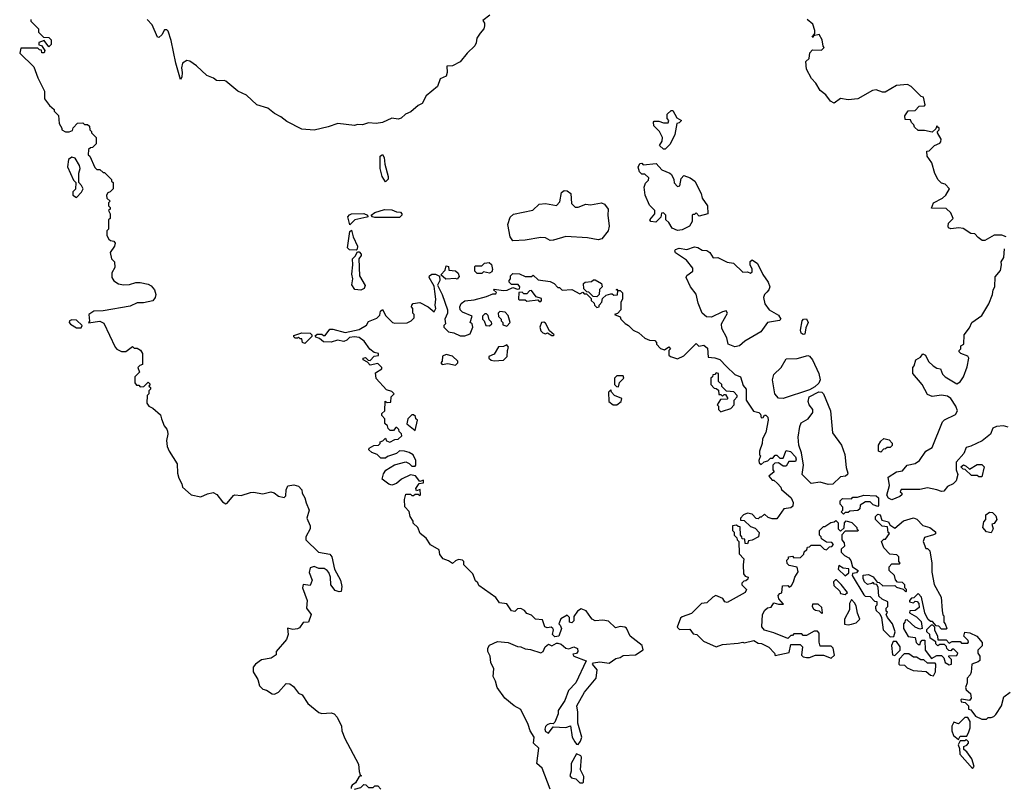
# Model space of a CAD drawing. Extents: x 2807299 to 2951576, y 860688 to 1033801.
# Tile 3 of 72: x 2932708 to 2939050, y 876655 to 881604. Entities that reach past the tile are written whole.
import ezdxf

# ---------------------------------------------------------------- set-up
doc = ezdxf.new("R2010")
doc.units = 0

msp = doc.modelspace()

# ---------------------------------------------------------------- linework, layer by layer
at = {"layer": '0CON10XD'}
for points in [[(2935736.1, 881633.9), (2935691.7, 881598.3), (2935701.7, 881581.7), (2935702.5, 881565), (2935696.7, 881545), (2935675, 881517.5), (2935652.5, 881485), (2935648.8, 881455), (2935638.8, 881435), (2935590.5, 881389.5), (2935545, 881332.5), (2935495, 881307.5), (2935460, 881305), (2935462.5, 881265), (2935455, 881240), (2935417, 881223), (2935400, 881175), (2935327, 881113), (2935300, 881065), (2935275, 881052.5), (2935228.3, 881011.7), (2935193.9, 880996.1), (2935165, 880970), (2935145, 880963.3), (2935105, 880970), (2935045, 880941.2), (2935005, 880936.7), (2934955, 880940), (2934917, 880927), (2934885, 880930), (2934865, 880923.8), (2934756.4, 880936.4), (2934695, 880913.3), (2934605, 880892.5), (2934525, 880900), (2934429.5, 880949.5), (2934389.7, 880979.7), (2934349.5, 880999.5), (2934307.5, 881035), (2934235, 881056.7), (2934168.8, 881118.8), (2934113.3, 881145), (2934035, 881207.5), (2934025, 881212.5), (2933995, 881210), (2933975, 881212.5), (2933957, 881227), (2933913.9, 881243.9), (2933846.1, 881306.1), (2933805, 881337.5), (2933785, 881342.5), (2933757.5, 881325), (2933750, 881295), (2933755.8, 881265), (2933752.5, 881235), (2933745, 881220), (2933713.8, 881325), (2933685, 881470), (2933665, 881530), (2933655, 881540), (2933641.7, 881538.3), (2933623, 881507), (2933605, 881490), (2933595, 881492.5), (2933560.7, 881570.7), (2933530, 881605)], [(2932780, 881605), (2932780, 881595), (2932830, 881545), (2932830, 881525), (2932861.7, 881491.7), (2932895, 881490), (2932910, 881475), (2932910, 881445), (2932895, 881430), (2932865, 881470), (2932831.7, 881458.3), (2932831.7, 881441.7), (2932848.3, 881438.3), (2932870, 881405), (2932865, 881390), (2932851.7, 881391.7), (2932848.3, 881408.3), (2932835, 881410), (2932825, 881420), (2932715, 881420), (2932708.3, 881388.3), (2932800, 881300), (2932825, 881230), (2932867.5, 881145), (2932867.5, 881095), (2932900.7, 881050.7), (2932930, 881025), (2932930, 881015), (2932958.3, 880988.3), (2932962.5, 880935), (2932980, 880905), (2932980, 880895), (2933003, 880883), (2933027, 880883), (2933048.3, 880891.7), (2933051.7, 880908.3), (2933081.7, 880938.3), (2933115, 880940), (2933125, 880930), (2933145, 880930), (2933158.3, 880918.3), (2933160, 880895), (2933170, 880885), (2933170, 880875), (2933200, 880845), (2933200, 880805), (2933178.3, 880781.7), (2933165, 880780), (2933151.7, 880768.3), (2933150, 880735), (2933160, 880725), (2933191.7, 880651.7), (2933205, 880640), (2933225, 880640), (2933245, 880620), (2933255, 880620), (2933300, 880575), (2933300, 880565), (2933310, 880555), (2933310, 880515), (2933290, 880495), (2933275, 880490), (2933267.5, 880475), (2933270, 880455), (2933290, 880435), (2933280, 880425), (2933280, 880405), (2933290, 880395), (2933290, 880385), (2933280, 880375), (2933290, 880355), (2933290, 880325), (2933280, 880315), (2933280, 880255), (2933270, 880245), (2933270, 880215), (2933281.7, 880191.7), (2933293, 880183), (2933315, 880177.5), (2933322.5, 880165), (2933320, 880145), (2933290, 880105), (2933300, 880065), (2933320, 880045), (2933321.7, 880008.3), (2933302.5, 879975), (2933302.5, 879945), (2933313.6, 879923.6), (2933345, 879902.5), (2933376.4, 879896.4), (2933415, 879900), (2933457.3, 879912.7), (2933485, 879912.9), (2933535, 879901.4), (2933555, 879890), (2933576, 879865), (2933584.3, 879835), (2933581.4, 879815), (2933566.1, 879793.9), (2933505, 879780), (2933465, 879780), (2933419.7, 879760.3), (2933245, 879730), (2933185, 879727.5), (2933154, 879706), (2933157, 879663), (2933152.5, 879652.5), (2933225, 879663.3), (2933249.3, 879649.3), (2933322.5, 879495), (2933335, 879482.5), (2933365, 879467.5), (2933391.7, 879468.3), (2933435, 879500), (2933445, 879490), (2933465, 879490), (2933486.4, 879476.4), (2933500, 879455), (2933500, 879385), (2933481.7, 879378.3), (2933470, 879365), (2933480, 879335), (2933450, 879305), (2933450, 879265), (2933461.7, 879251.7), (2933475, 879250), (2933485, 879240), (2933508.3, 879241.7), (2933535, 879270), (2933548.3, 879258.3), (2933540, 879245), (2933550, 879235), (2933550, 879225), (2933540, 879215), (2933540, 879195), (2933530, 879185), (2933527.5, 879135), (2933540, 879115), (2933565, 879102.5), (2933615, 879060), (2933622.5, 879035), (2933638.3, 878988.3), (2933657, 878967), (2933660, 878955), (2933662.5, 878935), (2933653.3, 878895), (2933657.5, 878855), (2933670, 878825), (2933722.5, 878745), (2933724.1, 878684.1), (2933732.3, 878652.3), (2933753.3, 878615), (2933757.5, 878595), (2933813.3, 878545), (2933875, 878531.2), (2933918.2, 878551.8), (2933955, 878558.9), (2933977, 878547), (2934015, 878498.8), (2934035, 878486.2), (2934045, 878490), (2934085, 878540), (2934095, 878544), (2934135, 878540), (2934195, 878559.4), (2934215, 878561.4), (2934275, 878550.8), (2934325, 878564.2), (2934347, 878557), (2934375, 878536.7), (2934411.7, 878528.3), (2934421.7, 878538.3), (2934423.9, 878576.1), (2934435, 878602.5), (2934475, 878610), (2934505, 878600), (2934525, 878577.5), (2934528, 878555), (2934545.5, 878525.5), (2934552.7, 878492.7), (2934573.6, 878446.4), (2934557.5, 878395), (2934580, 878345), (2934580, 878325), (2934551.2, 878275), (2934551.2, 878255), (2934632.5, 878175), (2934705, 878162), (2934718.6, 878145), (2934735.8, 878065.8), (2934775.6, 877995.6), (2934782.9, 877955), (2934778, 877922), (2934765, 877920), (2934739.5, 877929.5), (2934713.3, 877965), (2934710, 878015), (2934700, 878045), (2934688.3, 878058.3), (2934669.3, 878069.3), (2934635, 878071.2), (2934605, 878082.5), (2934580, 878075), (2934573.3, 878045), (2934592.5, 877995), (2934578.3, 877961.7), (2934535, 877967.5), (2934528.8, 877945), (2934560, 877865), (2934556.2, 877815), (2934586.2, 877775), (2934567.5, 877725), (2934535, 877723.3), (2934511.2, 877688.8), (2934498.3, 877681.7), (2934467.7, 877677.7), (2934433.9, 877686.1), (2934438, 877645), (2934426.8, 877613.2), (2934360, 877535), (2934360, 877515), (2934327, 877493), (2934265, 877481.2), (2934226.7, 877455), (2934211.2, 877435), (2934212.5, 877405), (2934242.5, 877355), (2934252.5, 877315), (2934275, 877292.5), (2934297, 877287), (2934335, 877262.5), (2934349.3, 877260.7), (2934375, 877273.3), (2934425, 877330), (2934447.7, 877327.7), (2934470.8, 877310.8), (2934505, 877267.5), (2934526.7, 877256.7), (2934565, 877200), (2934635, 877142.5), (2934655, 877136), (2934715, 877141.9), (2934733.8, 877133.8), (2934752.8, 877112.8), (2934780, 877055), (2934783.1, 877025), (2934802.2, 876975), (2934889.7, 876809.7), (2934893.9, 876763.9), (2934901.7, 876741.7), (2934910, 876735), (2934895, 876730), (2934870.6, 876689.4), (2934850, 876675), (2934842.5, 876665), (2934844, 876654)], [(2939062.5, 880205), (2939035, 880216.7), (2938985, 880216), (2938925, 880182.5), (2938907, 880183), (2938880.7, 880200.7), (2938860, 880225), (2938835, 880227.5), (2938785, 880260), (2938756.4, 880263.6), (2938705, 880257.5), (2938690, 880265), (2938687.5, 880275), (2938690, 880295), (2938720, 880325), (2938705, 880360), (2938675, 880387.5), (2938581.7, 880391.7), (2938594.1, 880425.9), (2938652.5, 880455), (2938672.5, 880475), (2938697.5, 880515), (2938670, 880545), (2938645, 880552.5), (2938623.9, 880573.9), (2938603.6, 880613.6), (2938583.6, 880683.6), (2938553.3, 880725), (2938551.7, 880758.3), (2938565, 880760), (2938600, 880795), (2938635, 880810), (2938641.7, 880818.3), (2938642.5, 880835), (2938620, 880875), (2938620, 880885), (2938630, 880895), (2938630, 880905), (2938621.7, 880911.7), (2938615, 880920), (2938608.3, 880901.7), (2938585, 880880), (2938535, 880890), (2938495, 880890), (2938471.7, 880911.7), (2938468.3, 880928.3), (2938451.7, 880941.7), (2938445, 880960), (2938411.7, 880961.7), (2938410, 880985), (2938431.7, 881018.3), (2938475, 881020), (2938501.7, 881048.3), (2938535, 881050), (2938540, 881055), (2938530, 881105), (2938515, 881110), (2938450, 881175), (2938427, 881187), (2938355, 881180), (2938283, 881137), (2938265, 881136.7), (2938225, 881152.5), (2938200.7, 881149.3), (2938106.4, 881093.6), (2938045, 881087.5), (2937995, 881097.5), (2937955, 881067.5), (2937930.5, 881080.5), (2937899.5, 881119.5), (2937865, 881147.5), (2937836.1, 881196.1), (2937807.5, 881225), (2937776.7, 881285), (2937772.5, 881335), (2937792.5, 881355), (2937798.3, 881391.7), (2937815, 881410), (2937871.7, 881408.3), (2937890, 881425), (2937883, 881433), (2937876.2, 881475), (2937858.3, 881508.3), (2937820, 881500), (2937818.3, 881491.7), (2937811.7, 881491.7), (2937830, 881515), (2937830, 881535), (2937816, 881575), (2937781.2, 881605)], [(2936865, 880770), (2936855, 880770), (2936830, 880795), (2936847, 880823), (2936847.5, 880845), (2936830, 880885), (2936791.7, 880921.7), (2936790, 880945), (2936795, 880950), (2936825, 880950), (2936855, 880940), (2936885, 880940), (2936890, 880955), (2936878.3, 880968.3), (2936877.5, 880995), (2936905, 881020), (2936915, 881020), (2936941.7, 880971.7), (2936970, 880955), (2936955, 880940), (2936940, 880935), (2936927.5, 880865), (2936897, 880803), (2936865, 880770)], [(2935065, 880560), (2935042.5, 880595), (2935030, 880645), (2935030, 880725), (2935045, 880736.7), (2935056.1, 880716.1), (2935060, 880675), (2935082.5, 880595), (2935081.7, 880578.3), (2935065, 880560)], [(2933075, 880460), (2933106.4, 880493.6), (2933116.7, 880515), (2933107, 880537), (2933090, 880555), (2933090, 880615), (2933097.5, 880645), (2933092.5, 880665), (2933065, 880712.5), (2933045, 880718.8), (2933023.3, 880705), (2933017, 880657), (2933055, 880570), (2933070, 880555), (2933067, 880513), (2933050, 880495), (2933050, 880475), (2933075, 880460)], [(2936945, 880245.8), (2936911.1, 880261.1), (2936888.3, 880298.3), (2936870, 880315), (2936870, 880345), (2936855, 880360), (2936841.7, 880358.3), (2936838.3, 880331.7), (2936805, 880300), (2936772.5, 880305), (2936767.5, 880315), (2936800, 880355), (2936800, 880375), (2936765, 880410), (2936736.7, 880475), (2936730, 880525), (2936738.3, 880551.7), (2936758.3, 880571.7), (2936760, 880585), (2936735, 880610), (2936715, 880610), (2936700, 880625), (2936692.5, 880655), (2936701.7, 880678.3), (2936715, 880680), (2936725, 880670), (2936808.3, 880678.3), (2936845, 880637.5), (2936896.7, 880616.7), (2936906.4, 880606.4), (2936922.5, 880575), (2936923, 880553), (2936945, 880530), (2936960, 880535), (2936968.3, 880581.7), (2936985, 880600), (2937027, 880587), (2937057.5, 880565), (2937097.5, 880485), (2937103.3, 880455), (2937137.5, 880405), (2937140, 880355), (2937085, 880340), (2937065, 880360), (2937055, 880350), (2937045, 880350), (2937040, 880345), (2937040, 880305), (2937023.3, 880275), (2936975, 880252), (2936945, 880245.8)], [(2935885, 880180.8), (2935866.5, 880205), (2935852.5, 880285), (2935866.4, 880333.6), (2935888.3, 880351.7), (2936013.2, 880376.8), (2936055, 880416.5), (2936095, 880420), (2936165, 880407.5), (2936187.7, 880432.3), (2936198.1, 880491.9), (2936215.6, 880504.4), (2936235, 880502.2), (2936257.1, 880485), (2936261.7, 880421.7), (2936285, 880398), (2936305, 880397.1), (2936355, 880416.9), (2936385, 880412.2), (2936455, 880424.2), (2936475.8, 880415.8), (2936498.8, 880385), (2936496.7, 880345), (2936505.8, 880274.2), (2936499.2, 880245), (2936456.8, 880193.2), (2936435, 880187.5), (2936365, 880200), (2936225, 880208.5), (2936146, 880185), (2936145, 880184.5), (2936125, 880183.3), (2936095, 880199.2), (2936065, 880202.7), (2935965, 880184.1), (2935885, 880180.8)], [(2934835, 880282.5), (2934821.2, 880335), (2934831.7, 880348.3), (2934846.1, 880353.9), (2934925, 880356.2), (2934947.5, 880345), (2934950, 880335), (2934945, 880332.5), (2934866.7, 880315), (2934835, 880282.5)], [(2935155, 880330), (2934995, 880330), (2934980, 880335), (2934972.5, 880345), (2934995, 880363.3), (2935058.3, 880381.7), (2935105, 880380), (2935135, 880367.5), (2935160, 880365), (2935170, 880355), (2935170, 880345), (2935155, 880330)], [(2934875, 880120), (2934831.7, 880121.7), (2934820, 880135), (2934835, 880240), (2934845, 880250), (2934856, 880205), (2934883.3, 880145), (2934882.5, 880127.5), (2934875, 880120)], [(2934905, 879862.5), (2934867.9, 879867.9), (2934847.7, 879897.7), (2934853.8, 879935), (2934848, 879965), (2934854.3, 880025), (2934851.2, 880065), (2934868.6, 880081.4), (2934885, 880110), (2934895, 880110), (2934907.5, 880095), (2934907.5, 880085), (2934893.3, 880065), (2934896.7, 879955), (2934933, 879893), (2934927.7, 879872.3), (2934905, 879862.5)], [(2937315, 879498.1), (2937271.2, 879515), (2937261.8, 879555), (2937230, 879615), (2937228.8, 879645), (2937266.7, 879715), (2937258.8, 879728.8), (2937235, 879724), (2937165, 879689.2), (2937131.5, 879691.5), (2937104.7, 879714.7), (2937078.8, 879778.8), (2937066.2, 879836.2), (2937027.8, 879885), (2937000, 879945), (2937005, 879956.7), (2937043.3, 879985), (2937043.8, 880005), (2937003.8, 880055), (2936932.3, 880102.3), (2936927.5, 880115), (2936932.5, 880125), (2936955, 880132.5), (2937005.9, 880124.1), (2937055, 880141.2), (2937076.8, 880136.8), (2937105, 880120), (2937135, 880118.8), (2937152.5, 880105), (2937175, 880070), (2937205, 880073.3), (2937265, 880043.8), (2937305, 880036.7), (2937365, 879977.5), (2937395, 879980), (2937415, 879972.5), (2937425, 879980), (2937427, 879997), (2937412.5, 880025), (2937413, 880047), (2937425, 880057.5), (2937460, 880035), (2937493.9, 879963.9), (2937530, 879915), (2937538.8, 879885), (2937533.3, 879865), (2937520.3, 879849.7), (2937505.8, 879834.2), (2937499.2, 879815), (2937507.1, 879775), (2937536, 879735), (2937595, 879701.2), (2937610, 879675), (2937603, 879667), (2937525, 879654), (2937482.9, 879595), (2937379.2, 879535), (2937345, 879504.4), (2937315, 879498.1)], [(2939075, 878980), (2939045, 878990), (2939000, 878985), (2938977, 878973), (2938960, 878935), (2938908.3, 878891.7), (2938835, 878857.5), (2938805, 878850), (2938788.3, 878811.7), (2938740, 878755), (2938740, 878705), (2938750, 878675), (2938740, 878635), (2938720, 878615), (2938685, 878597.5), (2938660.7, 878569.3), (2938645, 878566.7), (2938615, 878576.2), (2938555, 878590), (2938505, 878580), (2938385, 878580), (2938380, 878565), (2938390, 878555), (2938390, 878545), (2938376.7, 878533.3), (2938325, 878512.5), (2938303.6, 878523.6), (2938293.6, 878543.6), (2938310, 878605), (2938301.7, 878658.3), (2938355, 878692.5), (2938395, 878700), (2938423.9, 878736.1), (2938475, 878746.7), (2938503.3, 878765), (2938545, 878826.7), (2938585, 878850), (2938652.5, 879015), (2938665, 879027.5), (2938735, 879062.5), (2938747.5, 879085), (2938737.5, 879115), (2938705.8, 879165.8), (2938685, 879180), (2938645, 879187.5), (2938585, 879177.5), (2938555, 879190), (2938520, 879255), (2938460, 879325), (2938460, 879365), (2938470, 879375), (2938480, 879415), (2938509.3, 879430.7), (2938525, 879452.5), (2938543, 879443), (2938562.7, 879402.7), (2938592.5, 879375), (2938615, 879360), (2938640, 879355), (2938651.7, 879321.7), (2938670, 879305), (2938745, 879260), (2938765, 879272.5), (2938786.7, 879305), (2938810.7, 879369.3), (2938822.5, 879425), (2938815, 879437.5), (2938770, 879455), (2938760, 879465), (2938760, 879475), (2938770, 879485), (2938770, 879505), (2938790, 879515), (2938792.5, 879575), (2938825, 879620), (2938840, 879655), (2938905, 879700), (2938950, 879775), (2938973.3, 879835), (2938977.5, 879865), (2938990, 879885), (2938990.7, 879949.3), (2939025, 879990), (2939032.5, 880025), (2939030, 880045), (2939046.4, 880073.6), (2939050.7, 880129.3)], [(2935685, 879970), (2935655, 879970), (2935640, 879985), (2935640, 880015), (2935645, 880020), (2935685, 880020), (2935703, 880037), (2935731.7, 880041.7), (2935747, 880027), (2935752.5, 879995), (2935748.3, 879981.7), (2935735, 879972.5), (2935695, 879980), (2935685, 879970)], [(2935525, 879932.5), (2935515, 879936.7), (2935453, 879933), (2935421.7, 879961.7), (2935448.3, 879991.7), (2935455, 880020), (2935470, 880015), (2935471.7, 879991.7), (2935515, 879987.5), (2935533, 879973), (2935539.3, 879950.7), (2935525, 879932.5)], [(2936125, 876650), (2936072.5, 876785), (2936040, 876815), (2936053, 876913), (2936017.5, 876945), (2936022.5, 876985), (2935996.1, 877026.1), (2935983.3, 877065), (2935935, 877162.5), (2935892.5, 877185), (2935832.5, 877235), (2935784.1, 877304.1), (2935773.9, 877343.9), (2935757.5, 877375), (2935762.5, 877425), (2935742.5, 877465), (2935737.5, 877505), (2935722.5, 877535), (2935723, 877557), (2935733.6, 877576.4), (2935785, 877600), (2935854.1, 877594.1), (2935915, 877567.5), (2935936.4, 877566.4), (2935965, 877553.3), (2935999.3, 877549.3), (2936065, 877527.5), (2936080, 877535), (2936092.5, 877565), (2936115, 877582.5), (2936135, 877572.5), (2936165, 877590), (2936175, 877590), (2936195, 877582.5), (2936225, 877557.5), (2936245, 877552.5), (2936277, 877567), (2936300, 877555), (2936302.5, 877535), (2936295, 877522.5), (2936271.7, 877518.3), (2936277.5, 877505), (2936357.5, 877475), (2936291.2, 877335), (2936242.5, 877285), (2936219.5, 877220.5), (2936177.5, 877155), (2936176.4, 877133.6), (2936155, 877080), (2936145, 877070), (2936125, 877072.5), (2936105, 877063.8), (2936095, 877053.3), (2936090, 877035), (2936095, 877020), (2936115, 877010), (2936145, 877050), (2936225, 877047.5), (2936257, 877057), (2936267.5, 876985), (2936283.9, 876953.9), (2936295, 876940), (2936305, 876937.5), (2936321.2, 876958.8), (2936329.2, 876985), (2936303.9, 877073.9), (2936303.8, 877145), (2936296.2, 877185), (2936345.9, 877274.1), (2936422, 877365), (2936427, 877417), (2936397.5, 877455), (2936405, 877462.5), (2936445, 877470), (2936505, 877460), (2936548.3, 877491.7), (2936575, 877497.5), (2936595, 877510), (2936675, 877514.2), (2936723, 877547), (2936717.5, 877575), (2936641.2, 877635), (2936615.8, 877685.8), (2936605, 877693.3), (2936575, 877696.7), (2936545, 877687.5), (2936500.3, 877730.3), (2936465, 877738), (2936415, 877733.3), (2936395, 877743.3), (2936386.2, 877755), (2936357.7, 877797.7), (2936325, 877810), (2936300, 877795), (2936278.3, 877761.7), (2936277, 877733), (2936265, 877720), (2936250, 877725), (2936250, 877755), (2936235, 877770), (2936193.3, 877746.7), (2936180, 877715), (2936190, 877705), (2936197, 877683), (2936180, 877635), (2936155, 877630), (2936140, 877645), (2936147.5, 877675), (2936143, 877683), (2936131.7, 877691.7), (2936105, 877687.5), (2936090, 877695), (2936075, 877740), (2936030, 877745), (2936005, 877770), (2935975, 877780), (2935960, 877800), (2935935, 877812.5), (2935915, 877810), (2935897, 877793), (2935875, 877797.5), (2935845, 877842.5), (2935799.3, 877849.3), (2935774.3, 877884.3), (2935665, 877960), (2935658.3, 877978.3), (2935645, 877990), (2935626.1, 878036.1), (2935570, 878095), (2935570, 878115), (2935560, 878125), (2935535, 878127.5), (2935515, 878120), (2935495, 878102.5), (2935470.7, 878120.7), (2935435, 878133.3), (2935415, 878160), (2935410, 878190), (2935355, 878222.5), (2935326.4, 878266.4), (2935287.5, 878295), (2935272.5, 878335), (2935243, 878363), (2935242.5, 878375), (2935222.5, 878405), (2935217, 878437), (2935188.3, 878468.3), (2935187.5, 878515), (2935195, 878550), (2935225, 878550), (2935235, 878540), (2935245, 878540), (2935255, 878550), (2935275, 878550), (2935285, 878540), (2935290, 878545), (2935288.3, 878578.3), (2935265, 878570), (2935260, 878585), (2935281.7, 878618.3), (2935308.3, 878621.7), (2935308.3, 878638.3), (2935285, 878630), (2935256.7, 878666.7), (2935225, 878672.5), (2935167.5, 878645), (2935135, 878617.5), (2935105, 878606.7), (2935085, 878612.5), (2935042.5, 878645), (2935050.5, 878679.5), (2935066.1, 878703.9), (2935122.7, 878737.3), (2935195, 878756.2), (2935217, 878747), (2935235, 878730), (2935255, 878730), (2935260, 878735), (2935260, 878765), (2935243, 878803), (2935217.7, 878817.7), (2935186.1, 878826.1), (2935155, 878827.5), (2935135, 878810), (2935078.3, 878791.7), (2935065, 878780), (2935035, 878780), (2935010, 878805), (2934976.4, 878816.4), (2934957.5, 878835), (2934960, 878845), (2934988.3, 878861.7), (2935020, 878865), (2935030, 878875), (2935030, 878885), (2935048.3, 878891.7), (2935065, 878910), (2935071.7, 878891.7), (2935093, 878883), (2935125, 878900), (2935147, 878903), (2935170, 878925), (2935168.3, 878938.3), (2935151.7, 878951.7), (2935150, 878965), (2935138.3, 878978.3), (2935131.7, 878978.3), (2935115, 878960), (2935095, 878960), (2935081.7, 878971.7), (2935078.3, 878988.3), (2935060, 879005), (2935060, 879035), (2935040, 879055), (2935041.7, 879068.3), (2935060, 879085), (2935061.7, 879148.3), (2935075, 879140), (2935098.3, 879141.7), (2935100, 879175), (2935120, 879195), (2935105, 879210), (2935071.7, 879221.7), (2935004, 879294), (2935000.5, 879329.5), (2935040, 879355), (2935040, 879365), (2935015, 879390), (2934965, 879380), (2934948.3, 879398.3), (2934920, 879415), (2934920, 879425), (2934935, 879430), (2934951.7, 879411.7), (2934965, 879410), (2934991.7, 879438.3), (2935018.3, 879441.7), (2935020, 879455), (2934991.7, 879461.7), (2934963.6, 879483.6), (2934927.5, 879535), (2934895, 879557.5), (2934865, 879562.5), (2934833, 879557), (2934815, 879540), (2934795, 879532.5), (2934755, 879540), (2934715, 879527.5), (2934665, 879530), (2934638.3, 879551.7), (2934615, 879560), (2934611.7, 879568.3), (2934625, 879580), (2934655, 879580), (2934665, 879570), (2934675, 879570), (2934705, 879612.5), (2934725, 879612.5), (2934805, 879590), (2934895, 879610), (2934943, 879637), (2934955, 879660), (2935008.3, 879681.7), (2935028.3, 879701.7), (2935033, 879727), (2935045, 879737.5), (2935067, 879697), (2935110, 879655), (2935125, 879650), (2935205, 879653.3), (2935230, 879665), (2935250, 879685), (2935250, 879705), (2935240, 879715), (2935240, 879745), (2935232.5, 879755), (2935233, 879767), (2935243, 879777), (2935285, 879782.5), (2935340, 879755), (2935377, 879723), (2935388.8, 879745), (2935383.3, 879765), (2935388, 879805), (2935382.7, 879855), (2935377.7, 879887.7), (2935346.7, 879945), (2935347.5, 879955), (2935363.9, 879966.1), (2935386.4, 879966.4), (2935412.5, 879952.5), (2935413.3, 879925), (2935400, 879895), (2935429.2, 879835), (2935463.8, 879735), (2935463.8, 879715), (2935447.5, 879675), (2935450, 879645), (2935440, 879635), (2935440, 879625), (2935470, 879595), (2935505, 879587.5), (2935545, 879567.5), (2935575, 879567.5), (2935609.3, 879580.7), (2935627.5, 879625), (2935622.5, 879645), (2935610, 879655), (2935622.5, 879695), (2935561.2, 879721.2), (2935546.1, 879736.1), (2935543.9, 879756.1), (2935552.5, 879777.5), (2935575, 879794), (2935635, 879801.2), (2935715, 879822.5), (2935755, 879840), (2935775, 879840), (2935778.3, 879848.3), (2935760, 879865), (2935765, 879870), (2935825, 879860), (2935847, 879863), (2935885, 879880), (2935915, 879870), (2935928.3, 879871.7), (2935930, 879885), (2935918.3, 879898.3), (2935875, 879900), (2935860, 879915), (2935860, 879925), (2935870, 879935), (2935870, 879955), (2935885, 879970), (2935927, 879967), (2935965, 879950), (2936005, 879950), (2936015, 879960), (2936048.3, 879928.3), (2936125, 879917.5), (2936150, 879905), (2936175, 879880), (2936185, 879880), (2936203, 879863), (2936265, 879867.5), (2936315, 879840), (2936335, 879850), (2936345, 879840), (2936358.3, 879838.3), (2936388.3, 879808.3), (2936390, 879795), (2936408.3, 879778.3), (2936410, 879765), (2936425, 879750), (2936440, 879755), (2936440, 879765), (2936457.5, 879785), (2936461.7, 879808.3), (2936485, 879830), (2936515, 879840), (2936525, 879840), (2936535, 879830), (2936558.3, 879831.7), (2936560, 879860), (2936550, 879865), (2936555, 879870), (2936560, 879860), (2936575, 879860), (2936590, 879845), (2936590, 879805), (2936580, 879785), (2936580, 879735), (2936558.3, 879711.7), (2936540, 879705), (2936575, 879690), (2936580, 879675), (2936607, 879647), (2936630, 879635), (2936660, 879605), (2936695, 879587.5), (2936733.9, 879553.9), (2936765, 879540), (2936798.3, 879538.3), (2936810, 879525), (2936810, 879515), (2936835, 879487.5), (2936861.7, 879478.3), (2936888.3, 879498.3), (2936900, 879485), (2936890, 879475), (2936890, 879445), (2936900, 879435), (2936945, 879420), (2936985, 879440), (2937065, 879520), (2937082.5, 879502.5), (2937115, 879507.5), (2937139.3, 879489.3), (2937141.7, 879431.7), (2937185, 879427.5), (2937216.7, 879416.7), (2937261.7, 879371.7)], [(2936425, 879820), (2936401.7, 879821.7), (2936375, 879850), (2936361.7, 879851.7), (2936341.7, 879871.7), (2936340, 879905), (2936350, 879915), (2936391.7, 879918.3), (2936405, 879930), (2936415, 879930), (2936456.4, 879906.4), (2936460, 879885), (2936443, 879867), (2936440, 879835), (2936425, 879820)], [(2936065, 879790), (2936070, 879795), (2936068.3, 879808.3), (2936035, 879820), (2936005, 879860), (2935991.7, 879858.3), (2935975, 879840), (2935955, 879840), (2935945, 879850), (2935923, 879847), (2935920, 879805), (2935925, 879800), (2935965, 879800), (2935975, 879792.5), (2936045, 879800), (2936055, 879790), (2936065, 879790)], [(2935845, 879630), (2935866.7, 879655), (2935855, 879700), (2935835, 879720), (2935800, 879725), (2935790, 879715), (2935793, 879693), (2935810, 879675), (2935810, 879665), (2935820, 879655), (2935820, 879640), (2935845, 879630)], [(2933105, 879620), (2933110, 879635), (2933075, 879670), (2933045, 879672.5), (2933030, 879665), (2933027.5, 879655), (2933035, 879643.3), (2933075, 879620), (2933105, 879620)], [(2935735, 879632.5), (2935750, 879645), (2935747, 879657), (2935731.7, 879671.7), (2935725, 879700), (2935715, 879710), (2935705, 879710), (2935690, 879695), (2935690, 879675), (2935700, 879665), (2935710, 879635), (2935735, 879632.5)], [(2936145, 879570), (2936150, 879575), (2936121.7, 879601.7), (2936095, 879650), (2936085, 879657.5), (2936070, 879655), (2936057.5, 879625), (2936065, 879600), (2936078.3, 879588.3), (2936095, 879582.5), (2936107.5, 879587.5), (2936135, 879570), (2936145, 879570)], [(2937755, 879577.5), (2937742.5, 879585), (2937737.5, 879605), (2937748.8, 879665), (2937757.5, 879675), (2937775, 879678.8), (2937785.8, 879654.2), (2937770.7, 879619.3), (2937765, 879580), (2937755, 879577.5)], [(2934545, 879520), (2934530, 879525), (2934525, 879550), (2934515, 879550), (2934505, 879560), (2934497, 879553), (2934483, 879553), (2934473, 879563), (2934475, 879570), (2934525, 879587.5), (2934580, 879585), (2934590, 879575), (2934590, 879565), (2934545, 879520)], [(2935765, 879407.5), (2935825, 879411.2), (2935847.5, 879435), (2935850, 879475), (2935857.5, 879495), (2935845, 879510), (2935825, 879500), (2935793, 879497), (2935765, 879450), (2935730, 879435), (2935730, 879425), (2935745, 879412.5), (2935765, 879407.5)], [(2935515, 879380), (2935530, 879395), (2935530, 879405), (2935495, 879437.5), (2935455, 879447.5), (2935431.7, 879438.3), (2935430, 879405), (2935420, 879395), (2935430, 879385), (2935465, 879390), (2935515, 879380)], [(2937625, 879164.3), (2937595, 879168.1), (2937572.9, 879195), (2937556, 879285), (2937565, 879320), (2937613.3, 879365), (2937645, 879420), (2937715, 879422), (2937785, 879442.5), (2937795, 879437.5), (2937815, 879413.3), (2937856.4, 879326.4), (2937863.9, 879286.1), (2937856.1, 879263.9), (2937830, 879240), (2937795, 879220.8), (2937625, 879164.3)], [(2937261.7, 879371.7), (2937315, 879320), (2937350, 879305), (2937368.3, 879248.3), (2937387.5, 879225), (2937387.5, 879155), (2937433.6, 879083.6), (2937470, 879075), (2937480, 879065), (2937485, 879040), (2937496.4, 879043.6), (2937505, 879057.5), (2937515, 879057.5), (2937526.7, 879045), (2937530, 879025), (2937513, 878947), (2937493.3, 878905), (2937490, 878875), (2937472.5, 878825), (2937473, 878803), (2937480, 878795), (2937470, 878765), (2937471.7, 878751.7), (2937485, 878740), (2937503, 878757), (2937527, 878763), (2937545, 878780), (2937558.3, 878781.7), (2937575, 878800), (2937585, 878800), (2937605, 878780), (2937625, 878780), (2937645, 878830), (2937673, 878823), (2937705, 878790), (2937710, 878775), (2937705, 878760), (2937661.7, 878758.3), (2937645, 878730), (2937625, 878730), (2937595, 878750), (2937571.7, 878748.3), (2937560, 878735), (2937560, 878705), (2937567, 878693), (2937532.5, 878665), (2937555, 878640), (2937565, 878640), (2937588.3, 878618.3), (2937610, 878595), (2937615, 878580), (2937676.4, 878526.4), (2937690, 878495), (2937688.3, 878471.7), (2937675, 878460), (2937630, 878455), (2937585, 878390), (2937555, 878390), (2937528.3, 878398.3), (2937505, 878420), (2937485, 878400), (2937475, 878400), (2937465, 878390), (2937451.7, 878391.7), (2937425, 878420), (2937395, 878427.5), (2937370, 878415), (2937350, 878395), (2937351.7, 878381.7), (2937375, 878380), (2937415, 878340), (2937445, 878330), (2937471.7, 878301.7), (2937466.4, 878273.6), (2937427, 878253), (2937401.7, 878248.3), (2937395, 878230), (2937381.7, 878231.7), (2937378.3, 878258.3), (2937361.7, 878261.7), (2937360, 878275), (2937350, 878285), (2937348.3, 878338.3), (2937335, 878340), (2937325, 878350), (2937300, 878345), (2937300, 878315), (2937310, 878305), (2937310, 878285), (2937328.3, 878268.3), (2937330, 878255), (2937340, 878245), (2937342.5, 878165), (2937371.7, 878131.7), (2937367.5, 878095), (2937370, 878035), (2937381.7, 878021.7), (2937400, 878015), (2937398.3, 878001.7), (2937385, 877990), (2937371.7, 877988.3), (2937360, 877975), (2937360, 877965), (2937390, 877935), (2937380, 877915), (2937265, 877852.5), (2937250, 877855), (2937237, 877877), (2937193, 877897), (2937173.6, 877886.4), (2937135, 877850), (2937100, 877845), (2937035, 877780), (2936975, 877760), (2936965, 877750), (2936943, 877693), (2936958.3, 877678.3), (2937025, 877680), (2937045, 877650), (2937070, 877645), (2937111.7, 877601.7), (2937195, 877566.7), (2937235, 877580), (2937335, 877588.8), (2937365, 877596.7), (2937375, 877592.5), (2937437.5, 877607.5), (2937465, 877590), (2937487, 877587), (2937533, 877563), (2937570, 877525), (2937575, 877510), (2937665, 877530), (2937675, 877580), (2937735, 877580), (2937750, 877565), (2937743, 877513), (2937755, 877502.5), (2937776.4, 877496.4), (2937795, 877496.7), (2937835, 877512.5), (2937885, 877513.3), (2937935, 877492.5), (2937957, 877513), (2937947, 877557), (2937935, 877570), (2937865, 877570), (2937857.5, 877595), (2937857.5, 877655), (2937846.1, 877666.1), (2937825, 877667.5), (2937775, 877640), (2937755, 877640), (2937745, 877650), (2937695, 877650), (2937685, 877640), (2937675, 877640), (2937655, 877620), (2937566.2, 877656.2), (2937505, 877672.5), (2937487.5, 877695), (2937493.3, 877775), (2937507, 877803), (2937525, 877817.5), (2937548.3, 877821.7), (2937565, 877850), (2937595, 877840), (2937628.3, 877841.7), (2937597.5, 877875), (2937593, 877897), (2937605, 877910), (2937617, 877913), (2937621.7, 877958.3), (2937655, 877960), (2937665, 877950), (2937678.3, 877961.7), (2937692.5, 877985), (2937700, 878015), (2937721.7, 878048.3), (2937715, 878080), (2937665, 878090), (2937651.7, 878101.7), (2937650, 878125), (2937660, 878135), (2937660, 878145), (2937685, 878150), (2937695, 878140), (2937738.3, 878141.7), (2937758.3, 878161.7), (2937761.7, 878178.3), (2937778.3, 878191.7), (2937781.7, 878208.3), (2937795, 878210), (2937805, 878220), (2937865, 878220), (2937890, 878195), (2937905, 878190), (2937925, 878210), (2937938.3, 878211.7), (2937950, 878225), (2937938.3, 878238.3), (2937905, 878240), (2937871.7, 878261.7), (2937870, 878275), (2937860, 878285), (2937860, 878315), (2937885, 878340), (2937895, 878340), (2937933, 878367), (2937955, 878370), (2937965, 878380), (2937980, 878365), (2937980, 878325), (2937995, 878310), (2938018.3, 878331.7), (2938020, 878365), (2938032.5, 878377.5), (2938067, 878367), (2938100, 878335), (2938100, 878325), (2938110, 878315), (2938105, 878310), (2938025, 878310), (2938002.5, 878287.5), (2938002.5, 878255), (2938017.5, 878235), (2938020, 878215), (2938000, 878195), (2938000, 878175), (2938020, 878155), (2938049.3, 878139.3), (2938061.7, 878121.7), (2938071.7, 878081.7), (2938108.3, 878058.3), (2938098.3, 878041.7), (2938071.7, 878038.3), (2938070, 878025), (2938145, 877900), (2938153, 877893), (2938185, 877890), (2938215, 877860), (2938228.3, 877858.3), (2938230, 877835), (2938220, 877825), (2938220, 877815), (2938225, 877800), (2938248.3, 877778.3), (2938260, 877755), (2938270, 877675), (2938315, 877630), (2938338.3, 877631.7), (2938347, 877663), (2938330, 877715), (2938297.5, 877755), (2938290, 877775), (2938298.3, 877788.3), (2938290, 877795), (2938290, 877815), (2938300, 877825), (2938300, 877855), (2938263, 877873), (2938241.7, 877891.7), (2938237.5, 877947.5), (2938228.3, 877968.3), (2938215, 877970), (2938205, 877980), (2938197, 877973), (2938168.3, 877968.3), (2938150, 877985), (2938140, 878005), (2938141.7, 878028.3), (2938175, 878032.5), (2938206.4, 878016.4), (2938231.7, 877981.7), (2938245, 877980), (2938268.3, 877958.3), (2938345, 877960), (2938355, 877950), (2938398.3, 877938.3), (2938415, 877920), (2938420, 877925), (2938420, 877935), (2938410, 877945), (2938410, 877965), (2938395, 877980), (2938361.7, 877981.7), (2938348.3, 877998.3), (2938342.5, 878025), (2938308.3, 878058.3), (2938308.3, 878081.7), (2938325, 878100), (2938375, 878100), (2938380, 878105), (2938370, 878115), (2938370, 878145), (2938358.3, 878158.3), (2938311.7, 878161.7), (2938273, 878203), (2938260, 878245), (2938275, 878260), (2938285, 878260), (2938310, 878295), (2938303, 878303), (2938298.3, 878338.3), (2938263, 878343), (2938220, 878385), (2938220, 878405), (2938235, 878420), (2938250, 878415), (2938261.7, 878381.7), (2938305, 878370), (2938311.7, 878351.7), (2938345, 878330), (2938401.7, 878378.3), (2938465, 878396.2), (2938487.3, 878387.3), (2938525, 878346.7), (2938570, 878335), (2938606.1, 878306.1), (2938606.1, 878293.9), (2938593.6, 878286.4), (2938535, 878270), (2938526.7, 878245), (2938545, 878200), (2938555, 878200), (2938570, 878185), (2938584.2, 878104.2), (2938582.5, 878047.5), (2938597.9, 877967.9), (2938643.8, 877885), (2938649.3, 877800.7), (2938653, 877773), (2938660, 877765), (2938660, 877725), (2938670, 877715), (2938680, 877685), (2938675, 877680), (2938645, 877680), (2938628.3, 877698.3), (2938611.7, 877701.7), (2938588.3, 877728.3), (2938575, 877730), (2938557.5, 877745), (2938537.5, 877785), (2938517.5, 877885), (2938495, 877910), (2938468.3, 877881.7), (2938451.7, 877878.3), (2938440, 877865), (2938440, 877855), (2938465, 877850), (2938475, 877860), (2938488.3, 877858.3), (2938500, 877845), (2938501.7, 877818.3), (2938475, 877800), (2938441.7, 877798.3), (2938440, 877785), (2938485, 877760), (2938515, 877730), (2938520, 877685), (2938505, 877680), (2938475, 877692.5), (2938425, 877740), (2938411.7, 877738.3), (2938410, 877725), (2938400, 877715), (2938400, 877685), (2938431.7, 877631.7), (2938476.4, 877626.4), (2938483, 877593), (2938495, 877580), (2938508.3, 877581.7), (2938510, 877595), (2938521.7, 877608.3), (2938538.3, 877608.3), (2938540, 877545), (2938581.7, 877491.7), (2938615, 877510), (2938645, 877510), (2938660, 877495), (2938670, 877465), (2938695, 877450), (2938710, 877455), (2938710, 877485), (2938691.7, 877501.7), (2938691.7, 877508.3), (2938745, 877510), (2938750, 877525), (2938725, 877550), (2938715, 877550), (2938705, 877540), (2938691.7, 877541.7), (2938680, 877555), (2938678.3, 877568.3), (2938665, 877580), (2938635, 877580), (2938621.7, 877571.7), (2938610, 877585), (2938608.3, 877598.3), (2938571.7, 877621.7), (2938570, 877645), (2938551.7, 877661.7), (2938551.7, 877678.3), (2938581.7, 877708.3), (2938588.3, 877708.3), (2938600, 877695), (2938600, 877675), (2938620, 877635), (2938621.7, 877611.7), (2938675, 877610), (2938695, 877590), (2938715, 877600), (2938765, 877600), (2938775, 877590), (2938815, 877590), (2938820, 877595), (2938817, 877607), (2938790, 877635), (2938795, 877660), (2938827, 877657), (2938872.5, 877635), (2938907, 877593), (2938907, 877573), (2938880, 877545), (2938880, 877525), (2938892.5, 877505), (2938891.7, 877478.3), (2938881.7, 877468.3), (2938840, 877455), (2938837, 877403), (2938830, 877385), (2938810, 877365), (2938810, 877335), (2938800, 877305), (2938805, 877290), (2938832.5, 877265), (2938837.5, 877235)], [(2936565, 879240), (2936571.7, 879268.3), (2936600, 879295), (2936595, 879310), (2936555, 879310), (2936540, 879295), (2936540, 879255), (2936551.7, 879241.7), (2936565, 879240)], [(2937225, 879080), (2937235, 879082.5), (2937288.3, 879101.7), (2937310, 879125), (2937310, 879155), (2937330, 879175), (2937330, 879185), (2937307, 879207), (2937261.7, 879211.7), (2937231.7, 879241.7), (2937230, 879255), (2937210, 879275), (2937210, 879325), (2937195, 879330), (2937185, 879320), (2937171.7, 879318.3), (2937170, 879305), (2937160, 879295), (2937160, 879255), (2937181.7, 879231.7), (2937195, 879230), (2937208.3, 879218.3), (2937211.7, 879191.7), (2937225, 879190), (2937235, 879180), (2937245, 879190), (2937255, 879190), (2937270, 879165), (2937265, 879160), (2937221.7, 879158.3), (2937200, 879125), (2937210, 879115), (2937210, 879095), (2937225, 879080)], [(2936555, 879123.3), (2936582.5, 879145), (2936587.5, 879165), (2936540, 879185), (2936520, 879205), (2936515, 879220), (2936500, 879205), (2936502.5, 879145), (2936530, 879125), (2936555, 879123.3)], [(2937915, 878611.2), (2937865, 878626.7), (2937805, 878617.5), (2937747.5, 878675), (2937756.7, 878735), (2937743.3, 878815), (2937726.7, 878865), (2937722, 878915), (2937732, 878985), (2937741.2, 879008.8), (2937785.9, 879034.1), (2937817.5, 879075), (2937817.5, 879095), (2937792.5, 879125), (2937786.7, 879145), (2937793.3, 879175), (2937855, 879208), (2937875, 879206.2), (2937885.7, 879195.7), (2937930.6, 879085), (2937943.8, 878945), (2938000.6, 878865), (2938022.2, 878805), (2938031.7, 878721.7), (2938042.5, 878685), (2938040, 878675), (2938026.1, 878663.9), (2937995, 878660), (2937945, 878612.5), (2937915, 878611.2)], [(2935255, 878960), (2935270, 879025), (2935260, 879035), (2935258.3, 879048.3), (2935245, 879060), (2935235, 879060), (2935207.5, 879035), (2935202.5, 879002.5), (2935255, 878960)], [(2938255, 878820), (2938240, 878825), (2938240, 878865), (2938255, 878890), (2938275, 878907.5), (2938308.3, 878898.3), (2938328.3, 878878.3), (2938328.3, 878861.7), (2938315, 878850), (2938295, 878850), (2938285, 878840), (2938271.7, 878838.3), (2938255, 878820)], [(2938905, 878660), (2938885, 878660), (2938875, 878670), (2938838.3, 878668.3), (2938798.3, 878708.3), (2938785, 878710), (2938770, 878725), (2938787, 878737), (2938805, 878730), (2938825, 878710), (2938875, 878740), (2938905, 878740), (2938920, 878725), (2938905, 878660)], [(2938015, 878420), (2938000, 878435), (2938010, 878445), (2938010, 878465), (2937992.5, 878485), (2937993, 878507), (2938008.3, 878521.7), (2938065, 878520), (2938075, 878530), (2938105, 878530), (2938145, 878542.5), (2938225, 878537.5), (2938240, 878525), (2938240, 878475), (2938235, 878470), (2938205, 878480), (2938185, 878500), (2938155, 878500), (2938121.7, 878478.3), (2938120, 878455), (2938107, 878443), (2938055, 878440), (2938045, 878430), (2938025, 878430), (2938015, 878420)], [(2938965, 878300), (2938935, 878307.5), (2938912.5, 878335), (2938918.3, 878371.7), (2938930, 878385), (2938930, 878415), (2938955, 878432.5), (2938975, 878430), (2938995, 878410), (2939002.5, 878385), (2938985, 878360), (2938970, 878355), (2938977.5, 878325), (2938965, 878300)], [(2938025, 878022.5), (2938048.3, 878041.7), (2938048.3, 878068.3), (2938013, 878073), (2937985, 878090), (2937980, 878065), (2938025, 878022.5)], [(2938025, 877902.5), (2938040, 877915), (2937998.3, 877968.3), (2937968.3, 877998.3), (2937961.7, 877998.3), (2937950, 877985), (2937951.7, 877961.7), (2937990, 877925), (2937995, 877910), (2938025, 877902.5)], [(2937875, 877780), (2937880, 877785), (2937875, 877820), (2937851.7, 877841.7), (2937815, 877840), (2937812.5, 877825), (2937821.7, 877811.7), (2937833, 877803), (2937858.3, 877798.3), (2937875, 877780)], [(2938045, 877707.5), (2938065, 877712.5), (2938095, 877720), (2938120, 877745), (2938103.6, 877783.6), (2938095, 877830), (2938085, 877850), (2938065, 877870), (2938052.5, 877845), (2938053.3, 877805), (2938020, 877745), (2938021.7, 877711.7), (2938045, 877707.5)], [(2938345, 877510), (2938380, 877545), (2938380, 877565), (2938355, 877600), (2938335, 877600), (2938322.5, 877575), (2938330, 877515), (2938345, 877510)], [(2938595, 877380), (2938607.5, 877405), (2938610, 877455), (2938605, 877460), (2938555, 877460), (2938531.7, 877481.7), (2938513, 877483), (2938485, 877500), (2938465, 877500), (2938435, 877520), (2938405, 877520), (2938373, 877487), (2938370, 877455), (2938375, 877450), (2938407, 877447), (2938425, 877430), (2938463.6, 877413.6), (2938547, 877407), (2938575, 877382.5), (2938595, 877380)], [(2938837.5, 877235), (2938825, 877220), (2938775, 877230), (2938770, 877225), (2938771.7, 877211.7), (2938798.3, 877208.3), (2938820, 877185), (2938820, 877165), (2938835, 877160), (2938865, 877120), (2938905, 877100), (2938935, 877100), (2938945, 877110), (2938965, 877110), (2938981.7, 877118.3), (2938995, 877130), (2939031.2, 877185), (2939047.5, 877245), (2939087.5, 877275)], [(2938755, 876970), (2938765, 876990), (2938808.3, 876991.7), (2938821.7, 877018.3), (2938830, 877045), (2938830, 877085), (2938815, 877110), (2938795, 877110), (2938755, 877070), (2938725, 877080), (2938712.5, 877055), (2938711.2, 877025), (2938723.3, 876995), (2938755, 876970)], [(2938845, 876782.5), (2938856.7, 876795), (2938840, 876845), (2938809.3, 876889.3), (2938790, 876905), (2938790, 876925), (2938808.3, 876931.7), (2938820, 876945), (2938820, 876955), (2938805, 876970), (2938795, 876960), (2938765, 876960), (2938753.3, 876935), (2938761.7, 876911.7), (2938763.3, 876875), (2938845, 876782.5)], [(2936335, 876690), (2936340, 876695), (2936341.7, 876731.7), (2936320, 876775), (2936326.2, 876855), (2936322.5, 876865), (2936295, 876877.5), (2936260, 876815), (2936260, 876765), (2936252.5, 876735), (2936261.7, 876721.7), (2936290, 876715), (2936315, 876690), (2936335, 876690)], [(2934865, 876650), (2934905, 876660), (2934925, 876680), (2934938.3, 876678.3), (2934955, 876660), (2934985, 876660), (2934995, 876670), (2935015, 876670), (2935035, 876650)]]:
    msp.add_lwpolyline(points, dxfattribs=at)

doc.saveas('drawing.dxf')
